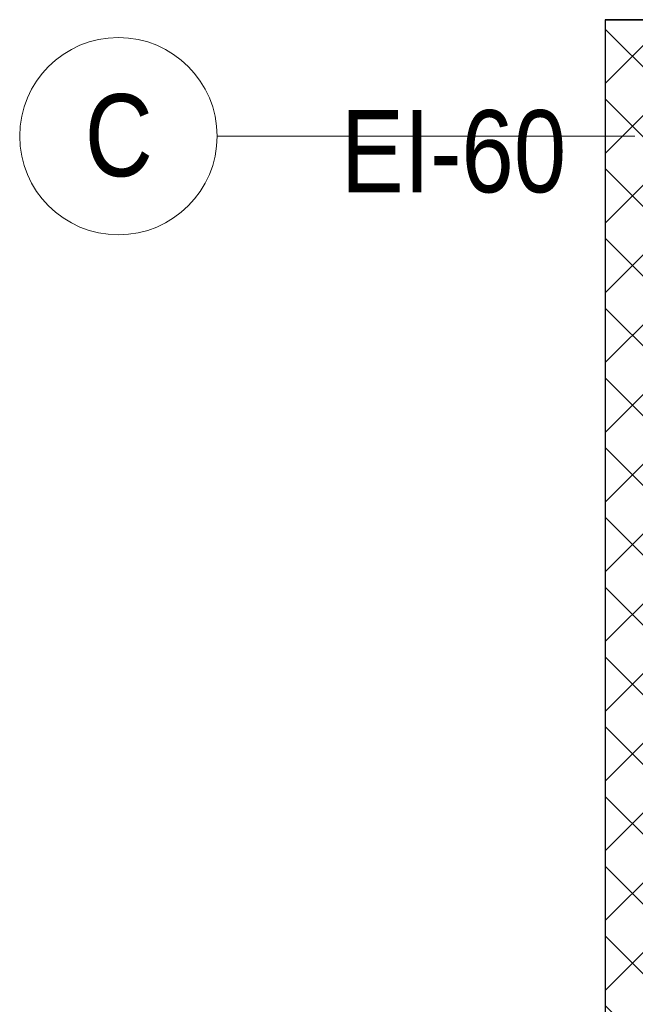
# Model space of a CAD drawing. Header units: millimetres. Extents: x -2180 to 54567, y -1945 to 22251.
# Tile 2 of 143: x -2180 to -309, y 4860 to 7854. Entities that reach past the tile are written whole.
import ezdxf

# ---------------------------------------------------------------- set-up
doc = ezdxf.new("R2010")
doc.units = ezdxf.units.MM
doc.linetypes.add('Grid Line 1_2_', pattern=[2222.5, 1270, -317.5, 317.5, -317.5])
for name, color, linetype, lineweight in [('Common Edges', 7, 'Continuous', 9), ('Grids', 7, 'Continuous', 9), ('Grids-1', 7, 'Grid Line 1_2_', 9), ('Walls-1', 7, 'Continuous', 25)]:
    doc.layers.add(name, color=color, linetype=linetype, lineweight=lineweight)
doc.layers.add('Cut Pattern-4', color=9, linetype='Continuous', lineweight=9, true_color=0x808080)
doc.layers.add('Text Notes-1', color=1, linetype='Continuous', lineweight=9, true_color=0xff0000)
doc.styles.add('Swis721 Cn BT', font='swissc.ttf', dxfattribs={"height": 250})
doc.styles.add('Swis721 Cn BT_I', font='swissci.ttf', dxfattribs={"height": 250})

# ---------------------------------------------------------------- blocks, each defined once
blk = doc.blocks.new('Grid - M_Grid Head - Circle väike-415116-1 Korruse põrandate plaan')
at = {"layer": 'Grids'}
blk.add_circle((0, 0), 3, dxfattribs=at)

msp = doc.modelspace()

# ---------------------------------------------------------------- hatches: boundary and pattern name
at = {"layer": 'Cut Pattern-4'}
h = msp.add_hatch(dxfattribs=at)
h.set_pattern_fill('FP_2', color=256, style=0, pattern_type=2)
h.set_pattern_definition([(45, (0, 0), (-106.066, 106.066), []), (135, (0, 0), (-106.066, -106.066), [])])
h.paths.add_polyline_path([(-400, -200), (-150, -200), (-150, 7853.3), (-400, 7853.3), (-400, 210)], flags=0)

# ---------------------------------------------------------------- linework, layer by layer
at = {"layer": 'Common Edges'}
for p, q in [((1107.9, 7853.3), (-401, 7853.3)), ((-400, 7854.3), (-400, -451))]:
    msp.add_line(p, q, dxfattribs=at)
at = {"layer": 'Grids-1'}
msp.add_line((-1580.2, 7500), (919.8, 7500), dxfattribs=at)
at = {"layer": 'Walls-1'}
for p, q in [((-401, 7854.3), (-401, -451)), ((1107.9, 7854.3), (-401, 7854.3))]:
    msp.add_line(p, q, dxfattribs=at)

# ---------------------------------------------------------------- block references
at = {"layer": 'Grids', "xscale": 99.99999999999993, "yscale": 99.99999999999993, "zscale": 99.99999999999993, "rotation": 269.9999999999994}
msp.add_blockref('Grid - M_Grid Head - Circle väike-415116-1 Korruse põrandate plaan', (-1880.2, 7500), dxfattribs=at)

# ---------------------------------------------------------------- texts
at = {"layer": 'Grids', "insert": (-1982.3, 7628), "char_height": 250, "width": 232.489, "attachment_point": 1, "style": 'Swis721 Cn BT'}
msp.add_mtext('\\fSwis721 Cn BT|b0|i0|c186|p34|;C', dxfattribs=at)
at = {"layer": 'Text Notes-1', "insert": (-1203.5, 7579.2), "char_height": 250, "width": 817.721, "attachment_point": 1, "style": 'Swis721 Cn BT_I'}
msp.add_mtext('EI-60', dxfattribs=at)

doc.saveas('drawing.dxf')
